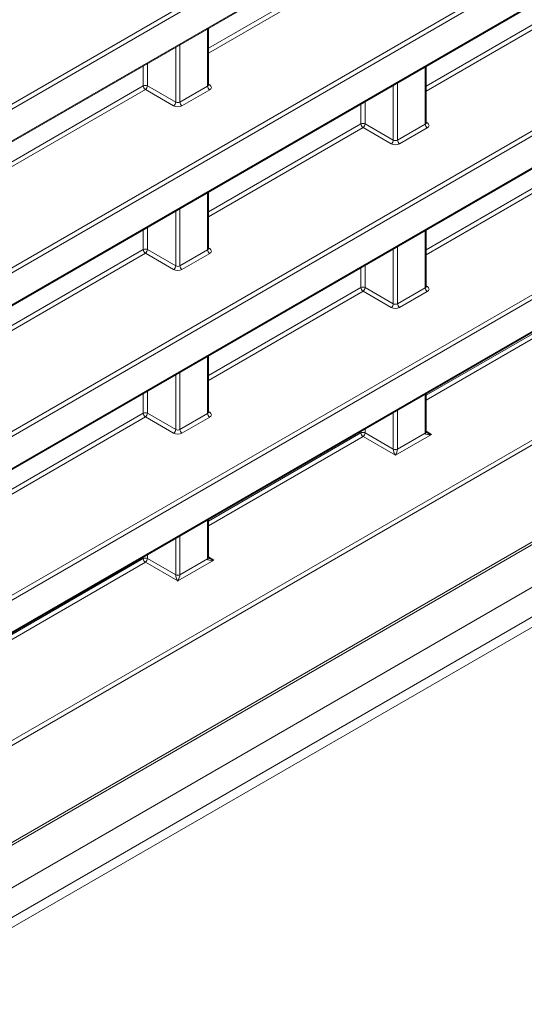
# Model space of a CAD drawing. Header units: millimetres. Extents: x 0 to 1118, y 0 to 864.
# Tile 174 of 235: x 998.09 to 1006.49, y 349.68 to 366.06. Entities that reach past the tile are written whole.
import ezdxf

# ---------------------------------------------------------------- set-up
doc = ezdxf.new("R2010")
doc.units = ezdxf.units.MM

msp = doc.modelspace()

# ---------------------------------------------------------------- linework, layer by layer
at = {"color": 9, "linetype": 'Continuous', "lineweight": 0}
for p, q in [((868.097, 289.691), (1016.16, 375.166)), ((1016.195, 375.105), (868.132, 289.63)), ((868.132, 289.098), (1016.195, 374.573)), ((868.097, 286.967), (1016.16, 372.442)), ((1016.195, 372.381), (868.132, 286.906)), ((868.132, 286.374), (1016.195, 371.849)), ((1001.231, 365.588), (1003.77, 367.053)), ((1003.805, 366.993), (1001.231, 365.507)), ((953.284, 333.42), (1010.878, 366.668)), ((1010.913, 366.608), (953.307, 333.352)), ((1004.855, 364.956), (1007.394, 366.421)), ((1007.429, 366.361), (1004.855, 364.875)), ((953.669, 333.029), (1010.913, 366.075)), ((1001.216, 364.956), (1001.216, 365.909)), ((1000.685, 364.691), (1000.685, 365.602)), ((1000.755, 365.643), (1000.755, 364.69)), ((1000.146, 364.961), (1000.146, 365.291)), ((1000.216, 365.332), (1000.216, 364.962)), ((1004.84, 364.324), (1004.84, 365.277)), ((997.607, 363.496), (1000.146, 364.961)), ((1000.216, 364.962), (1000.685, 364.691)), ((1000.755, 364.69), (1001.216, 364.956)), ((1001.231, 364.991), (1001.252, 364.978)), ((1004.309, 364.059), (1004.309, 364.97)), ((1004.379, 365.011), (1004.379, 364.058)), ((1000.181, 364.901), (997.607, 363.415)), ((1000.65, 364.63), (1000.181, 364.901)), ((1001.251, 364.895), (1000.79, 364.629)), ((1003.77, 364.329), (1003.77, 364.659)), ((1003.84, 364.699), (1003.84, 364.33)), ((1001.231, 362.863), (1003.77, 364.329)), ((1003.805, 364.269), (1001.231, 362.783)), ((1004.274, 363.998), (1003.805, 364.269)), ((1003.84, 364.33), (1004.309, 364.059)), ((1004.379, 364.058), (1004.84, 364.324)), ((1004.875, 364.263), (1004.414, 363.997)), ((1004.855, 364.359), (1004.876, 364.346)), ((953.74, 330.959), (1010.854, 363.93)), ((1010.889, 363.869), (953.67, 330.837)), ((1004.855, 362.231), (1007.394, 363.697)), ((1007.429, 363.637), (1004.855, 362.151)), ((953.218, 330.045), (1011.099, 363.459)), ((1001.216, 362.232), (1001.216, 363.185)), ((1000.685, 361.967), (1000.685, 362.878)), ((1000.755, 362.919), (1000.755, 361.966)), ((871.763, 281.216), (1012.494, 362.458)), ((1000.146, 362.237), (1000.146, 362.567)), ((1000.216, 362.607), (1000.216, 362.238)), ((1004.84, 361.6), (1004.84, 362.553)), ((1012.529, 362.397), (871.798, 281.155)), ((869.428, 278.172), (1014.898, 362.15)), ((997.607, 360.771), (1000.146, 362.237)), ((1000.181, 362.177), (997.607, 360.691)), ((1000.65, 361.906), (1000.181, 362.177)), ((1000.216, 362.238), (1000.685, 361.967)), ((1000.755, 361.966), (1001.216, 362.232)), ((1001.251, 362.171), (1000.79, 361.905)), ((1001.231, 362.267), (1001.252, 362.253)), ((1004.309, 361.335), (1004.309, 362.246)), ((1004.379, 362.287), (1004.379, 361.334)), ((1003.84, 361.975), (1003.84, 361.606)), ((1003.77, 361.605), (1003.77, 361.935)), ((1001.231, 360.139), (1003.77, 361.605)), ((1003.805, 361.544), (1001.231, 360.058)), ((1004.274, 361.274), (1003.805, 361.544)), ((1003.84, 361.606), (1004.309, 361.335)), ((1004.379, 361.334), (1004.84, 361.6)), ((1004.875, 361.539), (1004.414, 361.273)), ((1004.855, 361.635), (1004.876, 361.621)), ((1004.855, 359.812), (1007.394, 361.278)), ((1007.429, 361.218), (1004.855, 359.732)), ((870.065, 277.786), (1014.438, 361.131)), ((870.065, 277.292), (1014.438, 360.637)), ((869.961, 277.063), (1014.335, 360.408)), ((1001.216, 359.508), (1001.216, 360.461)), ((1000.755, 360.195), (1000.755, 359.242)), ((1000.685, 359.243), (1000.685, 360.154)), ((1000.146, 359.513), (1000.146, 359.843)), ((1000.216, 359.883), (1000.216, 359.514)), ((1004.84, 359.182), (1004.84, 359.829)), ((997.607, 358.047), (1000.146, 359.513)), ((1000.216, 359.514), (1000.685, 359.243)), ((1000.755, 359.242), (1001.216, 359.508)), ((1001.231, 359.543), (1001.252, 359.529)), ((1004.309, 358.916), (1004.309, 359.522)), ((1004.379, 359.562), (1004.379, 358.916)), ((1000.181, 359.452), (997.607, 357.966)), ((1000.65, 359.182), (1000.181, 359.452)), ((1001.251, 359.447), (1000.79, 359.181)), ((1001.231, 357.72), (1003.77, 359.186)), ((1003.77, 359.186), (1003.77, 359.211)), ((1003.84, 359.251), (1003.84, 359.187)), ((1003.84, 359.187), (1004.309, 358.916)), ((1004.379, 358.915), (1004.84, 359.181)), ((1004.855, 359.216), (1004.944, 359.16)), ((1003.805, 359.125), (1001.231, 357.639)), ((1004.344, 358.814), (1003.805, 359.125)), ((1004.944, 359.16), (1004.344, 358.814)), ((1001.216, 357.09), (1001.216, 357.736)), ((1000.685, 356.824), (1000.685, 357.43)), ((1000.755, 357.47), (1000.755, 356.824)), ((997.607, 355.628), (1000.146, 357.094)), ((1000.146, 357.094), (1000.146, 357.119)), ((1000.216, 357.159), (1000.216, 357.095)), ((1000.216, 357.095), (1000.685, 356.824)), ((1001.32, 357.068), (1000.721, 356.722)), ((1000.755, 356.823), (1001.216, 357.089)), ((1001.231, 357.124), (1001.32, 357.068)), ((1000.181, 357.033), (997.607, 355.547)), ((1000.721, 356.722), (1000.181, 357.033))]:
    msp.add_line(p, q, dxfattribs=at)
at = {"color": 7, "linetype": 'Continuous', "lineweight": 15}
for p, q in [((868.121, 289.075), (1016.184, 374.55)), ((868.121, 286.351), (1016.184, 371.826)), ((953.724, 333.044), (1010.903, 366.052)), ((1001.231, 364.977), (1001.231, 365.917)), ((1004.855, 364.345), (1004.855, 365.285)), ((953.244, 330.043), (1011.089, 363.436)), ((1001.231, 362.253), (1001.231, 363.193)), ((1004.855, 361.621), (1004.855, 362.561)), ((869.402, 278.115), (1014.872, 362.093)), ((1001.231, 359.529), (1001.231, 360.469)), ((869.638, 276.876), (1014.012, 360.221)), ((1004.855, 359.203), (1004.855, 359.837)), ((1001.231, 357.111), (1001.231, 357.745))]:
    msp.add_line(p, q, dxfattribs=at)
at = {"color": 9, "linetype": 'Continuous', "lineweight": 0}
for centre, radius, start, end in [((1000.182, 364.893), 0.077, 63.2338, 117.3435), ((1000.223, 364.965), 0.077, 182.6523, 236.7703), ((1000.137, 364.967), 0.0793, 303.5222, 356.4778), ((1001.293, 364.96), 0.077, 182.6523, 236.7703), ((1001.237, 365.001), 0.0278, 257.8973, 303.5269), ((1000.606, 364.696), 0.0793, 303.5222, 356.4778), ((1000.832, 364.694), 0.077, 182.6523, 236.7703), ((1003.806, 364.261), 0.077, 63.2338, 117.3435), ((1003.847, 364.333), 0.077, 182.6523, 236.7703), ((1003.761, 364.335), 0.0793, 303.5222, 356.4778), ((1004.917, 364.328), 0.077, 182.6523, 236.7703), ((1004.861, 364.369), 0.0278, 257.7331, 303.5435), ((1004.23, 364.064), 0.0793, 303.5222, 356.4778), ((1004.456, 364.062), 0.077, 182.6523, 236.7703), ((1000.182, 362.169), 0.077, 63.2338, 117.3435), ((1000.223, 362.241), 0.077, 182.6523, 236.7703), ((1000.137, 362.243), 0.0793, 303.5222, 356.4778), ((1001.293, 362.236), 0.077, 182.6523, 236.7703), ((1001.237, 362.277), 0.0278, 257.7331, 303.5435), ((1000.606, 361.972), 0.0793, 303.5222, 356.4778), ((1000.832, 361.97), 0.077, 182.6523, 236.7703), ((1003.806, 361.537), 0.077, 63.2338, 117.3435), ((1003.847, 361.609), 0.077, 182.6523, 236.7703), ((1003.761, 361.611), 0.0793, 303.5222, 356.4778), ((1004.917, 361.604), 0.077, 182.6523, 236.7703), ((1004.861, 361.645), 0.0278, 257.7331, 303.5435), ((1004.23, 361.34), 0.0793, 303.5222, 356.4778), ((1004.456, 361.338), 0.077, 182.6523, 236.7703), ((1000.182, 359.445), 0.077, 63.2338, 117.3435), ((1000.223, 359.517), 0.077, 182.6523, 236.7703), ((1000.137, 359.519), 0.0793, 303.5222, 356.4778), ((1001.293, 359.512), 0.077, 182.6523, 236.7703), ((1001.237, 359.553), 0.0278, 257.7331, 303.5435), ((1000.606, 359.248), 0.0793, 303.5222, 356.4778), ((1000.832, 359.245), 0.077, 182.6523, 236.7703), ((1003.806, 359.118), 0.077, 63.2338, 117.3435), ((1003.847, 359.19), 0.077, 182.6523, 236.7703), ((1003.761, 359.192), 0.0793, 303.5222, 356.4778), ((1004.831, 359.205), 0.024, 292.8092, 355.8707), ((1004.344, 358.985), 0.077, 243.2338, 297.3435), ((1004.344, 358.985), 0.0782, 243.1075, 296.3301), ((1000.182, 357.026), 0.077, 63.2338, 117.3435), ((1000.223, 357.098), 0.077, 182.6523, 236.7703), ((1000.137, 357.1), 0.0793, 303.5222, 356.4778), ((1001.207, 357.112), 0.024, 292.8092, 355.8707), ((1000.72, 356.893), 0.077, 243.2338, 297.3435), ((1000.721, 356.893), 0.0782, 243.1075, 296.3301)]:
    msp.add_arc(centre, radius, start, end, dxfattribs=at)
at = {"color": 7, "linetype": 'Continuous', "lineweight": 15}
for centre in [(1004.83, 359.204), (1001.206, 357.112)]:
    msp.add_arc(centre, 0.0246, 293.8659, 356.8255, dxfattribs=at)
at = {"color": 9, "linetype": 'Continuous', "lineweight": 0}
for centre, major_axis, ratio, start_param, end_param in [((1001.181, 364.978), (0.05, -0.0016), 0.597067, 5.516493, 6.301891), ((1001.18, 364.937), (0.1, -0.0015), 0.587275, 5.506822, 7.060165), ((1000.719, 364.671), (0.1, -0.0015), 0.587275, 3.953479, 5.506822), ((1000.72, 364.712), (0.05, -0.0016), 0.597067, 3.96315, 5.516493), ((1004.805, 364.346), (0.05, -0.0016), 0.597067, 5.516493, 6.301891), ((1004.804, 364.305), (0.1, -0.0015), 0.587275, 5.506822, 7.060165), ((1004.343, 364.039), (0.1, -0.0015), 0.587275, 3.953479, 5.506822), ((1004.344, 364.08), (0.05, -0.0016), 0.597067, 3.96315, 5.516493), ((1001.181, 362.254), (0.05, -0.0016), 0.597067, 5.516493, 6.301891), ((1001.18, 362.213), (0.1, -0.0015), 0.587275, 5.506822, 7.060165), ((1000.72, 361.988), (0.05, -0.0016), 0.597067, 3.96315, 5.516493), ((1000.719, 361.947), (0.1, -0.0015), 0.587275, 3.953479, 5.506822), ((1004.805, 361.622), (0.05, -0.0016), 0.597067, 5.516493, 6.301891), ((1004.804, 361.581), (0.1, -0.0015), 0.587275, 5.506822, 7.060165), ((1004.344, 361.356), (0.05, -0.0016), 0.597067, 3.96315, 5.516493), ((1004.343, 361.315), (0.1, -0.0015), 0.587275, 3.953479, 5.506822), ((1001.181, 359.53), (0.05, -0.0016), 0.597067, 5.516493, 6.301891), ((1001.18, 359.489), (0.1, -0.0015), 0.587275, 5.506822, 7.060165), ((1000.719, 359.223), (0.1, -0.0015), 0.587275, 3.953479, 5.506822), ((1000.72, 359.264), (0.05, -0.0016), 0.597067, 3.96315, 5.516493), ((1004.911, 359.223), (0.05, 0.0866), 0.577206, 2.356266, 2.373414), ((1004.945, 359.201), (0.105, 0.022), 0.37036, 3.074089, 4.627432), ((1004.945, 359.201), (0.104, -0.026), 0.370355, 3.98268, 4.797257), ((1004.273, 358.896), (0.025, 0.0433), 0.598058, 5.480403, 5.497552), ((1004.345, 358.854), (-0.0316, 0.0733), 0.234228, 0.498251, 2.051594), ((1004.345, 358.854), (0.0303, 0.0731), 0.214473, 4.217188, 5.770531), ((1004.308, 358.876), (0.05, 0.0866), 0.577557, 5.480405, 5.497554), ((1001.287, 357.131), (0.05, 0.0866), 0.577206, 2.356266, 2.373414), ((1001.321, 357.109), (0.105, 0.022), 0.37036, 3.074089, 4.627432), ((1001.321, 357.109), (0.104, -0.026), 0.370355, 3.98268, 4.797257), ((1000.649, 356.804), (0.025, 0.0433), 0.598058, 5.480403, 5.497552), ((1000.721, 356.762), (-0.0316, 0.0733), 0.234228, 0.498251, 2.051594), ((1000.721, 356.762), (0.0303, 0.0731), 0.214473, 4.217188, 5.770531), ((1000.685, 356.784), (0.05, 0.0866), 0.577557, 5.480405, 5.497554)]:
    msp.add_ellipse(centre, major_axis=major_axis, ratio=ratio, start_param=start_param, end_param=end_param, dxfattribs=at)
at = {"color": 7, "linetype": 'Continuous', "lineweight": 15}
for points, knots in [([(1001.232, 364.971), (1001.232, 364.971), (1001.232, 364.971), (1001.23, 364.975), (1001.231, 364.977), (1001.231, 364.977)], [0, 0, 0, 0, 0.251447, 0.972188, 1, 1, 1, 1]), ([(1004.856, 364.339), (1004.856, 364.339), (1004.856, 364.339), (1004.854, 364.343), (1004.855, 364.345), (1004.855, 364.345)], [0, 0, 0, 0, 0.251447, 0.972188, 1, 1, 1, 1]), ([(1001.232, 362.247), (1001.232, 362.247), (1001.232, 362.247), (1001.23, 362.251), (1001.231, 362.253), (1001.231, 362.253)], [0, 0, 0, 0, 0.251447, 0.972188, 1, 1, 1, 1]), ([(1004.856, 361.615), (1004.856, 361.615), (1004.856, 361.615), (1004.854, 361.619), (1004.855, 361.621), (1004.855, 361.621)], [0, 0, 0, 0, 0.251158, 0.971068, 1, 1, 1, 1]), ([(1001.232, 359.523), (1001.232, 359.523), (1001.232, 359.523), (1001.23, 359.527), (1001.231, 359.529), (1001.231, 359.529)], [0, 0, 0, 0, 0.251158, 0.971068, 1, 1, 1, 1]), ([(1004.869, 359.189), (1004.867, 359.191), (1004.861, 359.194), (1004.856, 359.2), (1004.855, 359.203), (1004.855, 359.202), (1004.855, 359.202)], [0, 0, 0, 0, 0.292767, 0.604407, 0.899175, 1, 1, 1, 1]), ([(1001.246, 357.097), (1001.243, 357.099), (1001.237, 357.102), (1001.232, 357.108), (1001.231, 357.111), (1001.231, 357.11), (1001.231, 357.11)], [0, 0, 0, 0, 0.292767, 0.604407, 0.899175, 1, 1, 1, 1])]:
    msp.add_open_spline(points, degree=3, knots=knots, dxfattribs=at)

doc.saveas('drawing.dxf')
